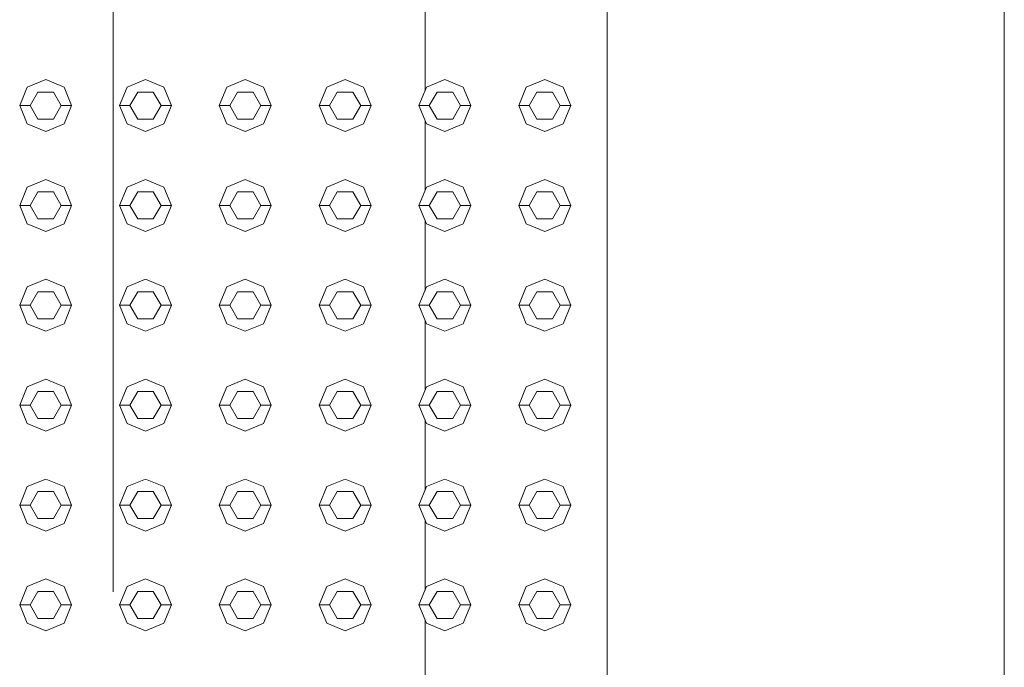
# Model space of a CAD drawing. Header units: millimetres. Extents: x -261 to 187, y -214 to 106.
# Tile 206 of 256: x -191.5 to -191.026, y -161.331 to -161.02. Entities that reach past the tile are written whole.
import ezdxf

# ---------------------------------------------------------------- set-up
doc = ezdxf.new("R2010")
doc.units = ezdxf.units.MM
doc.header["$LTSCALE"] = 0.005
doc.header["$MEASUREMENT"] = 0
for name, color, linetype, lineweight in [('IFC-Elemento construtivo genérico-Contorno', 9, 'Continuous', 5), ('IFC-Escada-Contorno', 9, 'Continuous', 5), ('IFC-Laje-Contorno', 9, 'Continuous', 5), ('IFC-Viga-Contorno', 9, 'Continuous', 5)]:
    doc.layers.add(name, color=color, linetype=linetype, lineweight=lineweight)

msp = doc.modelspace()

# ---------------------------------------------------------------- linework, layer by layer
at = {"layer": 'IFC-Elemento construtivo genérico-Contorno', "lineweight": 5}
for p, q in [((-191.49587, -161.05197), (-191.48703, -161.04831)), ((-191.48703, -161.04831), (-191.47819, -161.05197)), ((-191.44787, -161.05197), (-191.43903, -161.04831)), ((-191.43903, -161.04831), (-191.43019, -161.05197)), ((-191.39987, -161.05197), (-191.39104, -161.04831)), ((-191.39104, -161.04831), (-191.3822, -161.05197)), ((-191.35188, -161.05197), (-191.34304, -161.04831)), ((-191.34304, -161.04831), (-191.3342, -161.05197)), ((-191.30388, -161.05197), (-191.29504, -161.04831)), ((-191.29504, -161.04831), (-191.2862, -161.05197)), ((-191.25588, -161.05197), (-191.24705, -161.04831)), ((-191.24705, -161.04831), (-191.23821, -161.05197)), ((-191.49952, -161.06081), (-191.49587, -161.05197)), ((-191.47819, -161.05197), (-191.47453, -161.06081)), ((-191.45153, -161.06081), (-191.44787, -161.05197)), ((-191.43019, -161.05197), (-191.42653, -161.06081)), ((-191.40353, -161.06081), (-191.39987, -161.05197)), ((-191.3822, -161.05197), (-191.37854, -161.06081)), ((-191.35554, -161.06081), (-191.35188, -161.05197)), ((-191.3342, -161.05197), (-191.33054, -161.06081)), ((-191.30754, -161.06081), (-191.30388, -161.05197)), ((-191.2862, -161.05197), (-191.28254, -161.06081)), ((-191.25954, -161.06081), (-191.25588, -161.05197)), ((-191.23821, -161.05197), (-191.23455, -161.06081)), ((-191.49453, -161.06081), (-191.49078, -161.05431)), ((-191.49078, -161.05431), (-191.48328, -161.05431)), ((-191.48328, -161.05431), (-191.47953, -161.06081)), ((-191.44653, -161.06081), (-191.44278, -161.05431)), ((-191.44278, -161.05431), (-191.43528, -161.05431)), ((-191.43528, -161.05431), (-191.43153, -161.06081)), ((-191.39853, -161.06081), (-191.39478, -161.05431)), ((-191.39478, -161.05431), (-191.38729, -161.05431)), ((-191.38729, -161.05431), (-191.38354, -161.06081)), ((-191.35054, -161.06081), (-191.34679, -161.05431)), ((-191.34679, -161.05431), (-191.33929, -161.05431)), ((-191.33929, -161.05431), (-191.33554, -161.06081)), ((-191.30254, -161.06081), (-191.29879, -161.05431)), ((-191.29879, -161.05431), (-191.29129, -161.05431)), ((-191.29129, -161.05431), (-191.28754, -161.06081)), ((-191.25454, -161.06081), (-191.2508, -161.05431)), ((-191.2508, -161.05431), (-191.2433, -161.05431)), ((-191.2433, -161.05431), (-191.23955, -161.06081)), ((-191.49952, -161.06081), (-191.49453, -161.06081)), ((-191.49952, -161.06081), (-191.49587, -161.06964)), ((-191.49453, -161.06081), (-191.49078, -161.0673)), ((-191.48328, -161.0673), (-191.47953, -161.06081)), ((-191.47953, -161.06081), (-191.47453, -161.06081)), ((-191.47819, -161.06964), (-191.47453, -161.06081)), ((-191.45153, -161.06081), (-191.44653, -161.06081)), ((-191.45153, -161.06081), (-191.44787, -161.06964)), ((-191.44653, -161.06081), (-191.44278, -161.0673)), ((-191.43528, -161.0673), (-191.43153, -161.06081)), ((-191.43153, -161.06081), (-191.42653, -161.06081)), ((-191.43019, -161.06964), (-191.42653, -161.06081)), ((-191.40353, -161.06081), (-191.39853, -161.06081)), ((-191.40353, -161.06081), (-191.39987, -161.06964)), ((-191.39853, -161.06081), (-191.39478, -161.0673)), ((-191.38729, -161.0673), (-191.38354, -161.06081)), ((-191.38354, -161.06081), (-191.37854, -161.06081)), ((-191.3822, -161.06964), (-191.37854, -161.06081)), ((-191.35554, -161.06081), (-191.35054, -161.06081)), ((-191.35554, -161.06081), (-191.35188, -161.06964)), ((-191.35054, -161.06081), (-191.34679, -161.0673)), ((-191.33929, -161.0673), (-191.33554, -161.06081)), ((-191.33554, -161.06081), (-191.33054, -161.06081)), ((-191.3342, -161.06964), (-191.33054, -161.06081)), ((-191.30754, -161.06081), (-191.30254, -161.06081)), ((-191.30754, -161.06081), (-191.30388, -161.06964)), ((-191.30254, -161.06081), (-191.29879, -161.0673)), ((-191.29129, -161.0673), (-191.28754, -161.06081)), ((-191.28754, -161.06081), (-191.28254, -161.06081)), ((-191.2862, -161.06964), (-191.28254, -161.06081)), ((-191.25954, -161.06081), (-191.25454, -161.06081)), ((-191.25954, -161.06081), (-191.25588, -161.06964)), ((-191.25454, -161.06081), (-191.2508, -161.0673)), ((-191.2433, -161.0673), (-191.23955, -161.06081)), ((-191.23955, -161.06081), (-191.23455, -161.06081)), ((-191.23821, -161.06964), (-191.23455, -161.06081)), ((-191.49078, -161.0673), (-191.48328, -161.0673)), ((-191.44278, -161.0673), (-191.43528, -161.0673)), ((-191.39478, -161.0673), (-191.38729, -161.0673)), ((-191.34679, -161.0673), (-191.33929, -161.0673)), ((-191.29879, -161.0673), (-191.29129, -161.0673)), ((-191.2508, -161.0673), (-191.2433, -161.0673)), ((-191.49587, -161.06964), (-191.48703, -161.0733)), ((-191.48703, -161.0733), (-191.47819, -161.06964)), ((-191.44787, -161.06964), (-191.43903, -161.0733)), ((-191.43903, -161.0733), (-191.43019, -161.06964)), ((-191.39987, -161.06964), (-191.39104, -161.0733)), ((-191.39104, -161.0733), (-191.3822, -161.06964)), ((-191.35188, -161.06964), (-191.34304, -161.0733)), ((-191.34304, -161.0733), (-191.3342, -161.06964)), ((-191.30388, -161.06964), (-191.29504, -161.0733)), ((-191.29504, -161.0733), (-191.2862, -161.06964)), ((-191.25588, -161.06964), (-191.24705, -161.0733)), ((-191.24705, -161.0733), (-191.23821, -161.06964)), ((-191.49952, -161.1088), (-191.49587, -161.09996)), ((-191.49587, -161.09996), (-191.48703, -161.0963)), ((-191.48703, -161.0963), (-191.47819, -161.09996)), ((-191.47819, -161.09996), (-191.47453, -161.1088)), ((-191.45153, -161.1088), (-191.44787, -161.09996)), ((-191.44787, -161.09996), (-191.43903, -161.0963)), ((-191.43903, -161.0963), (-191.43019, -161.09996)), ((-191.43019, -161.09996), (-191.42653, -161.1088)), ((-191.40353, -161.1088), (-191.39987, -161.09996)), ((-191.39987, -161.09996), (-191.39104, -161.0963)), ((-191.39104, -161.0963), (-191.3822, -161.09996)), ((-191.3822, -161.09996), (-191.37854, -161.1088)), ((-191.35554, -161.1088), (-191.35188, -161.09996)), ((-191.35188, -161.09996), (-191.34304, -161.0963)), ((-191.34304, -161.0963), (-191.3342, -161.09996)), ((-191.3342, -161.09996), (-191.33054, -161.1088)), ((-191.30754, -161.1088), (-191.30388, -161.09996)), ((-191.30388, -161.09996), (-191.29504, -161.0963)), ((-191.29504, -161.0963), (-191.2862, -161.09996)), ((-191.2862, -161.09996), (-191.28254, -161.1088)), ((-191.25954, -161.1088), (-191.25588, -161.09996)), ((-191.25588, -161.09996), (-191.24705, -161.0963)), ((-191.24705, -161.0963), (-191.23821, -161.09996)), ((-191.23821, -161.09996), (-191.23455, -161.1088)), ((-191.49453, -161.1088), (-191.49078, -161.10231)), ((-191.49078, -161.10231), (-191.48328, -161.10231)), ((-191.48328, -161.10231), (-191.47953, -161.1088)), ((-191.44653, -161.1088), (-191.44278, -161.10231)), ((-191.44278, -161.10231), (-191.43528, -161.10231)), ((-191.43528, -161.10231), (-191.43153, -161.1088)), ((-191.39853, -161.1088), (-191.39478, -161.10231)), ((-191.39478, -161.10231), (-191.38729, -161.10231)), ((-191.38729, -161.10231), (-191.38354, -161.1088)), ((-191.35054, -161.1088), (-191.34679, -161.10231)), ((-191.34679, -161.10231), (-191.33929, -161.10231)), ((-191.33929, -161.10231), (-191.33554, -161.1088)), ((-191.30254, -161.1088), (-191.29879, -161.10231)), ((-191.29879, -161.10231), (-191.29129, -161.10231)), ((-191.29129, -161.10231), (-191.28754, -161.1088)), ((-191.25454, -161.1088), (-191.2508, -161.10231)), ((-191.2508, -161.10231), (-191.2433, -161.10231)), ((-191.2433, -161.10231), (-191.23955, -161.1088)), ((-191.49952, -161.1088), (-191.49453, -161.1088)), ((-191.49952, -161.1088), (-191.49587, -161.11764)), ((-191.49453, -161.1088), (-191.49078, -161.1153)), ((-191.48328, -161.1153), (-191.47953, -161.1088)), ((-191.47953, -161.1088), (-191.47453, -161.1088)), ((-191.47819, -161.11764), (-191.47453, -161.1088)), ((-191.45153, -161.1088), (-191.44653, -161.1088)), ((-191.45153, -161.1088), (-191.44787, -161.11764)), ((-191.44653, -161.1088), (-191.44278, -161.1153)), ((-191.43528, -161.1153), (-191.43153, -161.1088)), ((-191.43153, -161.1088), (-191.42653, -161.1088)), ((-191.43019, -161.11764), (-191.42653, -161.1088)), ((-191.40353, -161.1088), (-191.39853, -161.1088)), ((-191.40353, -161.1088), (-191.39987, -161.11764)), ((-191.39853, -161.1088), (-191.39478, -161.1153)), ((-191.38729, -161.1153), (-191.38354, -161.1088)), ((-191.38354, -161.1088), (-191.37854, -161.1088)), ((-191.3822, -161.11764), (-191.37854, -161.1088)), ((-191.35554, -161.1088), (-191.35054, -161.1088)), ((-191.35554, -161.1088), (-191.35188, -161.11764)), ((-191.35054, -161.1088), (-191.34679, -161.1153)), ((-191.33929, -161.1153), (-191.33554, -161.1088)), ((-191.33554, -161.1088), (-191.33054, -161.1088)), ((-191.3342, -161.11764), (-191.33054, -161.1088)), ((-191.30754, -161.1088), (-191.30254, -161.1088)), ((-191.30754, -161.1088), (-191.30388, -161.11764)), ((-191.30254, -161.1088), (-191.29879, -161.1153)), ((-191.29129, -161.1153), (-191.28754, -161.1088)), ((-191.28754, -161.1088), (-191.28254, -161.1088)), ((-191.2862, -161.11764), (-191.28254, -161.1088)), ((-191.25954, -161.1088), (-191.25454, -161.1088)), ((-191.25954, -161.1088), (-191.25588, -161.11764)), ((-191.25454, -161.1088), (-191.2508, -161.1153)), ((-191.2433, -161.1153), (-191.23955, -161.1088)), ((-191.23955, -161.1088), (-191.23455, -161.1088)), ((-191.23821, -161.11764), (-191.23455, -161.1088)), ((-191.49587, -161.11764), (-191.48703, -161.1213)), ((-191.49078, -161.1153), (-191.48328, -161.1153)), ((-191.48703, -161.1213), (-191.47819, -161.11764)), ((-191.44787, -161.11764), (-191.43903, -161.1213)), ((-191.44278, -161.1153), (-191.43528, -161.1153)), ((-191.43903, -161.1213), (-191.43019, -161.11764)), ((-191.39987, -161.11764), (-191.39104, -161.1213)), ((-191.39478, -161.1153), (-191.38729, -161.1153)), ((-191.39104, -161.1213), (-191.3822, -161.11764)), ((-191.35188, -161.11764), (-191.34304, -161.1213)), ((-191.34679, -161.1153), (-191.33929, -161.1153)), ((-191.34304, -161.1213), (-191.3342, -161.11764)), ((-191.30388, -161.11764), (-191.29504, -161.1213)), ((-191.29879, -161.1153), (-191.29129, -161.1153)), ((-191.29504, -161.1213), (-191.2862, -161.11764)), ((-191.25588, -161.11764), (-191.24705, -161.1213)), ((-191.2508, -161.1153), (-191.2433, -161.1153)), ((-191.24705, -161.1213), (-191.23821, -161.11764)), ((-191.49587, -161.14796), (-191.48703, -161.1443)), ((-191.48703, -161.1443), (-191.47819, -161.14796)), ((-191.44787, -161.14796), (-191.43903, -161.1443)), ((-191.43903, -161.1443), (-191.43019, -161.14796)), ((-191.39987, -161.14796), (-191.39104, -161.1443)), ((-191.39104, -161.1443), (-191.3822, -161.14796)), ((-191.35188, -161.14796), (-191.34304, -161.1443)), ((-191.34304, -161.1443), (-191.3342, -161.14796)), ((-191.30388, -161.14796), (-191.29504, -161.1443)), ((-191.29504, -161.1443), (-191.2862, -161.14796)), ((-191.25588, -161.14796), (-191.24705, -161.1443)), ((-191.24705, -161.1443), (-191.23821, -161.14796)), ((-191.49952, -161.1568), (-191.49587, -161.14796)), ((-191.49453, -161.1568), (-191.49078, -161.1503)), ((-191.49078, -161.1503), (-191.48328, -161.1503)), ((-191.48328, -161.1503), (-191.47953, -161.1568)), ((-191.47819, -161.14796), (-191.47453, -161.1568)), ((-191.45153, -161.1568), (-191.44787, -161.14796)), ((-191.44653, -161.1568), (-191.44278, -161.1503)), ((-191.44278, -161.1503), (-191.43528, -161.1503)), ((-191.43528, -161.1503), (-191.43153, -161.1568)), ((-191.43019, -161.14796), (-191.42653, -161.1568)), ((-191.40353, -161.1568), (-191.39987, -161.14796)), ((-191.39853, -161.1568), (-191.39478, -161.1503)), ((-191.39478, -161.1503), (-191.38729, -161.1503)), ((-191.38729, -161.1503), (-191.38354, -161.1568)), ((-191.3822, -161.14796), (-191.37854, -161.1568)), ((-191.35554, -161.1568), (-191.35188, -161.14796)), ((-191.35054, -161.1568), (-191.34679, -161.1503)), ((-191.34679, -161.1503), (-191.33929, -161.1503)), ((-191.33929, -161.1503), (-191.33554, -161.1568)), ((-191.3342, -161.14796), (-191.33054, -161.1568)), ((-191.30754, -161.1568), (-191.30388, -161.14796)), ((-191.30254, -161.1568), (-191.29879, -161.1503)), ((-191.29879, -161.1503), (-191.29129, -161.1503)), ((-191.29129, -161.1503), (-191.28754, -161.1568)), ((-191.2862, -161.14796), (-191.28254, -161.1568)), ((-191.25954, -161.1568), (-191.25588, -161.14796)), ((-191.25454, -161.1568), (-191.2508, -161.1503)), ((-191.2508, -161.1503), (-191.2433, -161.1503)), ((-191.2433, -161.1503), (-191.23955, -161.1568)), ((-191.23821, -161.14796), (-191.23455, -161.1568)), ((-191.49952, -161.1568), (-191.49453, -161.1568)), ((-191.49952, -161.1568), (-191.49587, -161.16564)), ((-191.49453, -161.1568), (-191.49078, -161.16329)), ((-191.48328, -161.16329), (-191.47953, -161.1568)), ((-191.47953, -161.1568), (-191.47453, -161.1568)), ((-191.47819, -161.16564), (-191.47453, -161.1568)), ((-191.45153, -161.1568), (-191.44653, -161.1568)), ((-191.45153, -161.1568), (-191.44787, -161.16564)), ((-191.44653, -161.1568), (-191.44278, -161.16329)), ((-191.43528, -161.16329), (-191.43153, -161.1568)), ((-191.43153, -161.1568), (-191.42653, -161.1568)), ((-191.43019, -161.16564), (-191.42653, -161.1568)), ((-191.40353, -161.1568), (-191.39853, -161.1568)), ((-191.40353, -161.1568), (-191.39987, -161.16564)), ((-191.39853, -161.1568), (-191.39478, -161.16329)), ((-191.38729, -161.16329), (-191.38354, -161.1568)), ((-191.38354, -161.1568), (-191.37854, -161.1568)), ((-191.3822, -161.16564), (-191.37854, -161.1568)), ((-191.35554, -161.1568), (-191.35054, -161.1568)), ((-191.35554, -161.1568), (-191.35188, -161.16564)), ((-191.35054, -161.1568), (-191.34679, -161.16329)), ((-191.33929, -161.16329), (-191.33554, -161.1568)), ((-191.33554, -161.1568), (-191.33054, -161.1568)), ((-191.3342, -161.16564), (-191.33054, -161.1568)), ((-191.30754, -161.1568), (-191.30254, -161.1568)), ((-191.30754, -161.1568), (-191.30388, -161.16564)), ((-191.30254, -161.1568), (-191.29879, -161.16329)), ((-191.29129, -161.16329), (-191.28754, -161.1568)), ((-191.28754, -161.1568), (-191.28254, -161.1568)), ((-191.2862, -161.16564), (-191.28254, -161.1568)), ((-191.25954, -161.1568), (-191.25454, -161.1568)), ((-191.25954, -161.1568), (-191.25588, -161.16564)), ((-191.25454, -161.1568), (-191.2508, -161.16329)), ((-191.2433, -161.16329), (-191.23955, -161.1568)), ((-191.23955, -161.1568), (-191.23455, -161.1568)), ((-191.23821, -161.16564), (-191.23455, -161.1568)), ((-191.49587, -161.16564), (-191.48703, -161.1693)), ((-191.49078, -161.16329), (-191.48328, -161.16329)), ((-191.48703, -161.1693), (-191.47819, -161.16564)), ((-191.44787, -161.16564), (-191.43903, -161.1693)), ((-191.44278, -161.16329), (-191.43528, -161.16329)), ((-191.43903, -161.1693), (-191.43019, -161.16564)), ((-191.39987, -161.16564), (-191.39104, -161.1693)), ((-191.39478, -161.16329), (-191.38729, -161.16329)), ((-191.39104, -161.1693), (-191.3822, -161.16564)), ((-191.35188, -161.16564), (-191.34304, -161.1693)), ((-191.34679, -161.16329), (-191.33929, -161.16329)), ((-191.34304, -161.1693), (-191.3342, -161.16564)), ((-191.30388, -161.16564), (-191.29504, -161.1693)), ((-191.29879, -161.16329), (-191.29129, -161.16329)), ((-191.29504, -161.1693), (-191.2862, -161.16564)), ((-191.25588, -161.16564), (-191.24705, -161.1693)), ((-191.2508, -161.16329), (-191.2433, -161.16329)), ((-191.24705, -161.1693), (-191.23821, -161.16564)), ((-191.49587, -161.19596), (-191.48703, -161.19229)), ((-191.48703, -161.19229), (-191.47819, -161.19596)), ((-191.44787, -161.19596), (-191.43903, -161.19229)), ((-191.43903, -161.19229), (-191.43019, -161.19596)), ((-191.39987, -161.19596), (-191.39104, -161.19229)), ((-191.39104, -161.19229), (-191.3822, -161.19596)), ((-191.35188, -161.19596), (-191.34304, -161.19229)), ((-191.34304, -161.19229), (-191.3342, -161.19596)), ((-191.30388, -161.19596), (-191.29504, -161.19229)), ((-191.29504, -161.19229), (-191.2862, -161.19596)), ((-191.25588, -161.19596), (-191.24705, -161.19229)), ((-191.24705, -161.19229), (-191.23821, -161.19596)), ((-191.49952, -161.20479), (-191.49587, -161.19596)), ((-191.49453, -161.20479), (-191.49078, -161.1983)), ((-191.49078, -161.1983), (-191.48328, -161.1983)), ((-191.48328, -161.1983), (-191.47953, -161.20479)), ((-191.47819, -161.19596), (-191.47453, -161.20479)), ((-191.45153, -161.20479), (-191.44787, -161.19596)), ((-191.44653, -161.20479), (-191.44278, -161.1983)), ((-191.44278, -161.1983), (-191.43528, -161.1983)), ((-191.43528, -161.1983), (-191.43153, -161.20479)), ((-191.43019, -161.19596), (-191.42653, -161.20479)), ((-191.40353, -161.20479), (-191.39987, -161.19596)), ((-191.39853, -161.20479), (-191.39478, -161.1983)), ((-191.39478, -161.1983), (-191.38729, -161.1983)), ((-191.38729, -161.1983), (-191.38354, -161.20479)), ((-191.3822, -161.19596), (-191.37854, -161.20479)), ((-191.35554, -161.20479), (-191.35188, -161.19596)), ((-191.35054, -161.20479), (-191.34679, -161.1983)), ((-191.34679, -161.1983), (-191.33929, -161.1983)), ((-191.33929, -161.1983), (-191.33554, -161.20479)), ((-191.3342, -161.19596), (-191.33054, -161.20479)), ((-191.30754, -161.20479), (-191.30388, -161.19596)), ((-191.30254, -161.20479), (-191.29879, -161.1983)), ((-191.29879, -161.1983), (-191.29129, -161.1983)), ((-191.29129, -161.1983), (-191.28754, -161.20479)), ((-191.2862, -161.19596), (-191.28254, -161.20479)), ((-191.25954, -161.20479), (-191.25588, -161.19596)), ((-191.25454, -161.20479), (-191.2508, -161.1983)), ((-191.2508, -161.1983), (-191.2433, -161.1983)), ((-191.2433, -161.1983), (-191.23955, -161.20479)), ((-191.23821, -161.19596), (-191.23455, -161.20479)), ((-191.49952, -161.20479), (-191.49453, -161.20479)), ((-191.49952, -161.20479), (-191.49587, -161.21363)), ((-191.49453, -161.20479), (-191.49078, -161.21129)), ((-191.48328, -161.21129), (-191.47953, -161.20479)), ((-191.47953, -161.20479), (-191.47453, -161.20479)), ((-191.47819, -161.21363), (-191.47453, -161.20479)), ((-191.45153, -161.20479), (-191.44653, -161.20479)), ((-191.45153, -161.20479), (-191.44787, -161.21363)), ((-191.44653, -161.20479), (-191.44278, -161.21129)), ((-191.43528, -161.21129), (-191.43153, -161.20479)), ((-191.43153, -161.20479), (-191.42653, -161.20479)), ((-191.43019, -161.21363), (-191.42653, -161.20479)), ((-191.40353, -161.20479), (-191.39853, -161.20479)), ((-191.40353, -161.20479), (-191.39987, -161.21363)), ((-191.39853, -161.20479), (-191.39478, -161.21129)), ((-191.38729, -161.21129), (-191.38354, -161.20479)), ((-191.38354, -161.20479), (-191.37854, -161.20479)), ((-191.3822, -161.21363), (-191.37854, -161.20479)), ((-191.35554, -161.20479), (-191.35054, -161.20479)), ((-191.35554, -161.20479), (-191.35188, -161.21363)), ((-191.35054, -161.20479), (-191.34679, -161.21129)), ((-191.33929, -161.21129), (-191.33554, -161.20479)), ((-191.33554, -161.20479), (-191.33054, -161.20479)), ((-191.3342, -161.21363), (-191.33054, -161.20479)), ((-191.30754, -161.20479), (-191.30254, -161.20479)), ((-191.30754, -161.20479), (-191.30388, -161.21363)), ((-191.30254, -161.20479), (-191.29879, -161.21129)), ((-191.29129, -161.21129), (-191.28754, -161.20479)), ((-191.28754, -161.20479), (-191.28254, -161.20479)), ((-191.2862, -161.21363), (-191.28254, -161.20479)), ((-191.25954, -161.20479), (-191.25454, -161.20479)), ((-191.25954, -161.20479), (-191.25588, -161.21363)), ((-191.25454, -161.20479), (-191.2508, -161.21129)), ((-191.2433, -161.21129), (-191.23955, -161.20479)), ((-191.23955, -161.20479), (-191.23455, -161.20479)), ((-191.23821, -161.21363), (-191.23455, -161.20479)), ((-191.49587, -161.21363), (-191.48703, -161.21729)), ((-191.49078, -161.21129), (-191.48328, -161.21129)), ((-191.48703, -161.21729), (-191.47819, -161.21363)), ((-191.44787, -161.21363), (-191.43903, -161.21729)), ((-191.44278, -161.21129), (-191.43528, -161.21129)), ((-191.43903, -161.21729), (-191.43019, -161.21363)), ((-191.39987, -161.21363), (-191.39104, -161.21729)), ((-191.39478, -161.21129), (-191.38729, -161.21129)), ((-191.39104, -161.21729), (-191.3822, -161.21363)), ((-191.35188, -161.21363), (-191.34304, -161.21729)), ((-191.34679, -161.21129), (-191.33929, -161.21129)), ((-191.34304, -161.21729), (-191.3342, -161.21363)), ((-191.30388, -161.21363), (-191.29504, -161.21729)), ((-191.29879, -161.21129), (-191.29129, -161.21129)), ((-191.29504, -161.21729), (-191.2862, -161.21363)), ((-191.25588, -161.21363), (-191.24705, -161.21729)), ((-191.2508, -161.21129), (-191.2433, -161.21129)), ((-191.24705, -161.21729), (-191.23821, -161.21363)), ((-191.49587, -161.24395), (-191.48703, -161.24029)), ((-191.48703, -161.24029), (-191.47819, -161.24395)), ((-191.44787, -161.24395), (-191.43903, -161.24029)), ((-191.43903, -161.24029), (-191.43019, -161.24395)), ((-191.39987, -161.24395), (-191.39104, -161.24029)), ((-191.39104, -161.24029), (-191.3822, -161.24395)), ((-191.35188, -161.24395), (-191.34304, -161.24029)), ((-191.34304, -161.24029), (-191.3342, -161.24395)), ((-191.30388, -161.24395), (-191.29504, -161.24029)), ((-191.29504, -161.24029), (-191.2862, -161.24395)), ((-191.25588, -161.24395), (-191.24705, -161.24029)), ((-191.24705, -161.24029), (-191.23821, -161.24395)), ((-191.49952, -161.25279), (-191.49587, -161.24395)), ((-191.49453, -161.25279), (-191.49078, -161.24629)), ((-191.49078, -161.24629), (-191.48328, -161.24629)), ((-191.48328, -161.24629), (-191.47953, -161.25279)), ((-191.47819, -161.24395), (-191.47453, -161.25279)), ((-191.45153, -161.25279), (-191.44787, -161.24395)), ((-191.44653, -161.25279), (-191.44278, -161.24629)), ((-191.44278, -161.24629), (-191.43528, -161.24629)), ((-191.43528, -161.24629), (-191.43153, -161.25279)), ((-191.43019, -161.24395), (-191.42653, -161.25279)), ((-191.40353, -161.25279), (-191.39987, -161.24395)), ((-191.39853, -161.25279), (-191.39478, -161.24629)), ((-191.39478, -161.24629), (-191.38729, -161.24629)), ((-191.38729, -161.24629), (-191.38354, -161.25279)), ((-191.3822, -161.24395), (-191.37854, -161.25279)), ((-191.35554, -161.25279), (-191.35188, -161.24395)), ((-191.35054, -161.25279), (-191.34679, -161.24629)), ((-191.34679, -161.24629), (-191.33929, -161.24629)), ((-191.33929, -161.24629), (-191.33554, -161.25279)), ((-191.3342, -161.24395), (-191.33054, -161.25279)), ((-191.30754, -161.25279), (-191.30388, -161.24395)), ((-191.30254, -161.25279), (-191.29879, -161.24629)), ((-191.29879, -161.24629), (-191.29129, -161.24629)), ((-191.29129, -161.24629), (-191.28754, -161.25279)), ((-191.2862, -161.24395), (-191.28254, -161.25279)), ((-191.25954, -161.25279), (-191.25588, -161.24395)), ((-191.25454, -161.25279), (-191.2508, -161.24629)), ((-191.2508, -161.24629), (-191.2433, -161.24629)), ((-191.2433, -161.24629), (-191.23955, -161.25279)), ((-191.23821, -161.24395), (-191.23455, -161.25279)), ((-191.49952, -161.25279), (-191.49453, -161.25279)), ((-191.49952, -161.25279), (-191.49587, -161.26163)), ((-191.49453, -161.25279), (-191.49078, -161.25928)), ((-191.48328, -161.25928), (-191.47953, -161.25279)), ((-191.47953, -161.25279), (-191.47453, -161.25279)), ((-191.47819, -161.26163), (-191.47453, -161.25279)), ((-191.45153, -161.25279), (-191.44653, -161.25279)), ((-191.45153, -161.25279), (-191.44787, -161.26163)), ((-191.44653, -161.25279), (-191.44278, -161.25928)), ((-191.43528, -161.25928), (-191.43153, -161.25279)), ((-191.43153, -161.25279), (-191.42653, -161.25279)), ((-191.43019, -161.26163), (-191.42653, -161.25279)), ((-191.40353, -161.25279), (-191.39853, -161.25279)), ((-191.40353, -161.25279), (-191.39987, -161.26163)), ((-191.39853, -161.25279), (-191.39478, -161.25928)), ((-191.38729, -161.25928), (-191.38354, -161.25279)), ((-191.38354, -161.25279), (-191.37854, -161.25279)), ((-191.3822, -161.26163), (-191.37854, -161.25279)), ((-191.35554, -161.25279), (-191.35054, -161.25279)), ((-191.35554, -161.25279), (-191.35188, -161.26163)), ((-191.35054, -161.25279), (-191.34679, -161.25928)), ((-191.33929, -161.25928), (-191.33554, -161.25279)), ((-191.33554, -161.25279), (-191.33054, -161.25279)), ((-191.3342, -161.26163), (-191.33054, -161.25279)), ((-191.30754, -161.25279), (-191.30254, -161.25279)), ((-191.30754, -161.25279), (-191.30388, -161.26163)), ((-191.30254, -161.25279), (-191.29879, -161.25928)), ((-191.29129, -161.25928), (-191.28754, -161.25279)), ((-191.28754, -161.25279), (-191.28254, -161.25279)), ((-191.2862, -161.26163), (-191.28254, -161.25279)), ((-191.25954, -161.25279), (-191.25454, -161.25279)), ((-191.25954, -161.25279), (-191.25588, -161.26163)), ((-191.25454, -161.25279), (-191.2508, -161.25928)), ((-191.2433, -161.25928), (-191.23955, -161.25279)), ((-191.23955, -161.25279), (-191.23455, -161.25279)), ((-191.23821, -161.26163), (-191.23455, -161.25279)), ((-191.49078, -161.25928), (-191.48328, -161.25928)), ((-191.44278, -161.25928), (-191.43528, -161.25928)), ((-191.39478, -161.25928), (-191.38729, -161.25928)), ((-191.34679, -161.25928), (-191.33929, -161.25928)), ((-191.29879, -161.25928), (-191.29129, -161.25928)), ((-191.2508, -161.25928), (-191.2433, -161.25928)), ((-191.49587, -161.26163), (-191.48703, -161.26529)), ((-191.48703, -161.26529), (-191.47819, -161.26163)), ((-191.44787, -161.26163), (-191.43903, -161.26529)), ((-191.43903, -161.26529), (-191.43019, -161.26163)), ((-191.39987, -161.26163), (-191.39104, -161.26529)), ((-191.39104, -161.26529), (-191.3822, -161.26163)), ((-191.35188, -161.26163), (-191.34304, -161.26529)), ((-191.34304, -161.26529), (-191.3342, -161.26163)), ((-191.30388, -161.26163), (-191.29504, -161.26529)), ((-191.29504, -161.26529), (-191.2862, -161.26163)), ((-191.25588, -161.26163), (-191.24705, -161.26529)), ((-191.24705, -161.26529), (-191.23821, -161.26163)), ((-191.49587, -161.29195), (-191.48703, -161.28829)), ((-191.48703, -161.28829), (-191.47819, -161.29195)), ((-191.44787, -161.29195), (-191.43903, -161.28829)), ((-191.43903, -161.28829), (-191.43019, -161.29195)), ((-191.39987, -161.29195), (-191.39104, -161.28829)), ((-191.39104, -161.28829), (-191.3822, -161.29195)), ((-191.35188, -161.29195), (-191.34304, -161.28829)), ((-191.34304, -161.28829), (-191.3342, -161.29195)), ((-191.30388, -161.29195), (-191.29504, -161.28829)), ((-191.29504, -161.28829), (-191.2862, -161.29195)), ((-191.25588, -161.29195), (-191.24705, -161.28829)), ((-191.24705, -161.28829), (-191.23821, -161.29195)), ((-191.49952, -161.30079), (-191.49587, -161.29195)), ((-191.49453, -161.30079), (-191.49078, -161.29429)), ((-191.49078, -161.29429), (-191.48328, -161.29429)), ((-191.48328, -161.29429), (-191.47953, -161.30079)), ((-191.47819, -161.29195), (-191.47453, -161.30079)), ((-191.45153, -161.30079), (-191.44787, -161.29195)), ((-191.44653, -161.30079), (-191.44278, -161.29429)), ((-191.44278, -161.29429), (-191.43528, -161.29429)), ((-191.43528, -161.29429), (-191.43153, -161.30079)), ((-191.43019, -161.29195), (-191.42653, -161.30079)), ((-191.40353, -161.30079), (-191.39987, -161.29195)), ((-191.39853, -161.30079), (-191.39478, -161.29429)), ((-191.39478, -161.29429), (-191.38729, -161.29429)), ((-191.38729, -161.29429), (-191.38354, -161.30079)), ((-191.3822, -161.29195), (-191.37854, -161.30079)), ((-191.35554, -161.30079), (-191.35188, -161.29195)), ((-191.35054, -161.30079), (-191.34679, -161.29429)), ((-191.34679, -161.29429), (-191.33929, -161.29429)), ((-191.33929, -161.29429), (-191.33554, -161.30079)), ((-191.3342, -161.29195), (-191.33054, -161.30079)), ((-191.30754, -161.30079), (-191.30388, -161.29195)), ((-191.30254, -161.30079), (-191.29879, -161.29429)), ((-191.29879, -161.29429), (-191.29129, -161.29429)), ((-191.29129, -161.29429), (-191.28754, -161.30079)), ((-191.2862, -161.29195), (-191.28254, -161.30079)), ((-191.25954, -161.30079), (-191.25588, -161.29195)), ((-191.25454, -161.30079), (-191.2508, -161.29429)), ((-191.2508, -161.29429), (-191.2433, -161.29429)), ((-191.2433, -161.29429), (-191.23955, -161.30079)), ((-191.23821, -161.29195), (-191.23455, -161.30079)), ((-191.49952, -161.30079), (-191.49453, -161.30079)), ((-191.49952, -161.30079), (-191.49587, -161.30962)), ((-191.49453, -161.30079), (-191.49078, -161.30728)), ((-191.48328, -161.30728), (-191.47953, -161.30079)), ((-191.47953, -161.30079), (-191.47453, -161.30079)), ((-191.47819, -161.30962), (-191.47453, -161.30079)), ((-191.45153, -161.30079), (-191.44653, -161.30079)), ((-191.45153, -161.30079), (-191.44787, -161.30962)), ((-191.44653, -161.30079), (-191.44278, -161.30728)), ((-191.43528, -161.30728), (-191.43153, -161.30079)), ((-191.43153, -161.30079), (-191.42653, -161.30079)), ((-191.43019, -161.30962), (-191.42653, -161.30079)), ((-191.40353, -161.30079), (-191.39853, -161.30079)), ((-191.40353, -161.30079), (-191.39987, -161.30962)), ((-191.39853, -161.30079), (-191.39478, -161.30728)), ((-191.38729, -161.30728), (-191.38354, -161.30079)), ((-191.38354, -161.30079), (-191.37854, -161.30079)), ((-191.3822, -161.30962), (-191.37854, -161.30079)), ((-191.35554, -161.30079), (-191.35054, -161.30079)), ((-191.35554, -161.30079), (-191.35188, -161.30962)), ((-191.35054, -161.30079), (-191.34679, -161.30728)), ((-191.33929, -161.30728), (-191.33554, -161.30079)), ((-191.33554, -161.30079), (-191.33054, -161.30079)), ((-191.3342, -161.30962), (-191.33054, -161.30079)), ((-191.30754, -161.30079), (-191.30254, -161.30079)), ((-191.30754, -161.30079), (-191.30388, -161.30962)), ((-191.30254, -161.30079), (-191.29879, -161.30728)), ((-191.29129, -161.30728), (-191.28754, -161.30079)), ((-191.28754, -161.30079), (-191.28254, -161.30079)), ((-191.2862, -161.30962), (-191.28254, -161.30079)), ((-191.25954, -161.30079), (-191.25454, -161.30079)), ((-191.25954, -161.30079), (-191.25588, -161.30962)), ((-191.25454, -161.30079), (-191.2508, -161.30728)), ((-191.2433, -161.30728), (-191.23955, -161.30079)), ((-191.23955, -161.30079), (-191.23455, -161.30079)), ((-191.23821, -161.30962), (-191.23455, -161.30079)), ((-191.49078, -161.30728), (-191.48328, -161.30728)), ((-191.44278, -161.30728), (-191.43528, -161.30728)), ((-191.39478, -161.30728), (-191.38729, -161.30728)), ((-191.34679, -161.30728), (-191.33929, -161.30728)), ((-191.29879, -161.30728), (-191.29129, -161.30728)), ((-191.2508, -161.30728), (-191.2433, -161.30728)), ((-191.49587, -161.30962), (-191.48703, -161.31328)), ((-191.48703, -161.31328), (-191.47819, -161.30962)), ((-191.44787, -161.30962), (-191.43903, -161.31328)), ((-191.43903, -161.31328), (-191.43019, -161.30962)), ((-191.39987, -161.30962), (-191.39104, -161.31328)), ((-191.39104, -161.31328), (-191.3822, -161.30962)), ((-191.35188, -161.30962), (-191.34304, -161.31328)), ((-191.34304, -161.31328), (-191.3342, -161.30962)), ((-191.30388, -161.30962), (-191.29504, -161.31328)), ((-191.29504, -161.31328), (-191.2862, -161.30962)), ((-191.25588, -161.30962), (-191.24705, -161.31328)), ((-191.24705, -161.31328), (-191.23821, -161.30962))]:
    msp.add_line(p, q, dxfattribs=at)
at = {"layer": 'IFC-Escada-Contorno', "lineweight": 5}
msp.add_line((-191.02601, -161.75075), (-191.02601, -160.25088), dxfattribs=at)
at = {"layer": 'IFC-Laje-Contorno', "lineweight": 5}
msp.add_line((-191.21705, -161.90074), (-191.21705, -160.1637), dxfattribs=at)
at = {"layer": 'IFC-Viga-Contorno', "lineweight": 5}
for p, q in [((-191.45457, -161.29458), (-191.45457, -160.25088)), ((-191.30458, -161.05367), (-191.30458, -161.00794)), ((-191.30458, -161.10167), (-191.30458, -161.06794)), ((-191.30458, -161.14966), (-191.30458, -161.11594)), ((-191.30458, -161.19766), (-191.30458, -161.16393)), ((-191.30458, -161.24565), (-191.30458, -161.21193)), ((-191.30458, -161.29365), (-191.30458, -161.25992)), ((-191.30458, -161.35365), (-191.30458, -161.30792))]:
    msp.add_line(p, q, dxfattribs=at)

doc.saveas('drawing.dxf')
